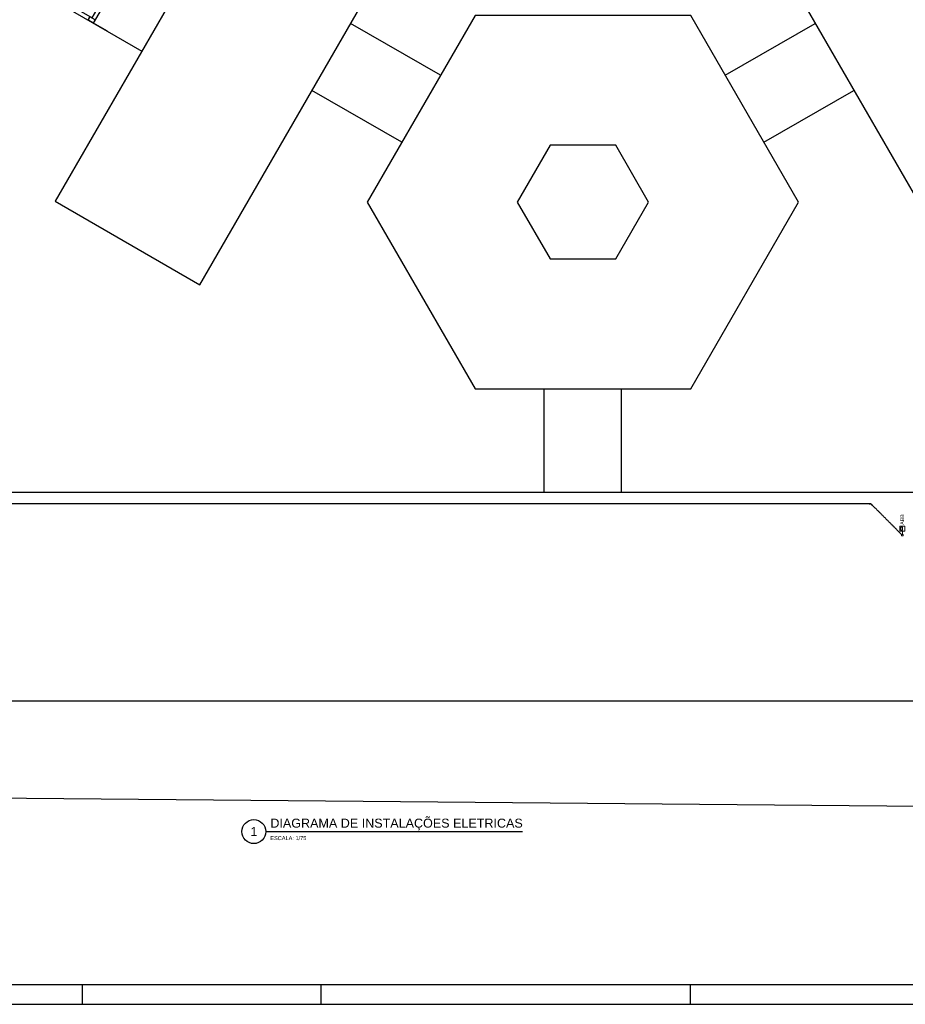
# Model space of a CAD drawing. Header units: millimetres. Extents: x -35 to 343, y 0 to 93.
# Tile 13 of 128: x -5 to 39, y 0 to 49. Entities that reach past the tile are written whole.
import ezdxf
from ezdxf.enums import TextEntityAlignment as Align

# ---------------------------------------------------------------- set-up
doc = ezdxf.new("R2010")
doc.units = ezdxf.units.MM
doc.layers.add('A-PORTA', color=3, linetype='Continuous')
for name, color, linetype, lineweight in [('EL-Condutos', 3, 'Continuous', 30), ('EL-Textos pontos', 2, 'Continuous', 20), ('P-SIMBOL', 3, 'Continuous', 20)]:
    doc.layers.add(name, color=color, linetype=linetype, lineweight=lineweight)
doc.styles.add('Arial', font='arial.ttf')
doc.styles.get("Standard").update_dxf_attribs({"font": 'arial.ttf'})

# ---------------------------------------------------------------- blocks, each defined once
blk = doc.blocks.new('P-PM801')
at = {"layer": 'A-PORTA', "color": 2}
for p, q in [((-0.14, 0.76), (-0.14, 0.84)), ((-0.12, 0.76), (-0.12, 0.84)), ((-0.11, 0.87), (-0.095, 0.87)), ((-0.11, 0.85), (-0.095, 0.85)), ((-0.095, 0.835), (-0.095, 0.885)), ((-0.095, 0.885), (-0.09, 0.885)), ((-0.095, 0.835), (-0.09, 0.835)), ((-0.09, 0.15), (-0.09, 0.95)), ((-0.09, 0.95), (-0.05, 0.95)), ((-0.05, 0.15), (-0.05, 0.95)), ((-0.045, 0.885), (-0.05, 0.885)), ((-0.045, 0.835), (-0.05, 0.835)), ((-0.045, 0.835), (-0.045, 0.885)), ((-0.03, 0.87), (-0.045, 0.87)), ((-0.03, 0.85), (-0.045, 0.85)), ((-0.02, 0.76), (-0.02, 0.84)), ((0, 0.76), (0, 0.84)), ((-0.9, 0.15), (-0.9, 0)), ((-0.9, 0.15), (-0.85, 0.15)), ((-0.85, 0.15), (-0.85, 0)), ((-0.09, 0.15), (-0.05, 0.15)), ((-0.05, 0.15), (-0.05, 0)), ((-0.05, 0.15), (0, 0.15)), ((-0.05, 0), (0, 0)), ((0, 0.15), (0, 0)), ((-0.9, 0), (-0.85, 0))]:
    blk.add_line(p, q, dxfattribs=at)
for centre, radius, start, end in [((-0.05, 0.151), 0.8, 92.866, 180.0717), ((-0.11, 0.84), 0.03, 90, 180), ((-0.13, 0.76), 0.01, 180, 0), ((-0.11, 0.84), 0.01, 90, 180), ((-0.03, 0.84), 0.03, 0, 90), ((-0.03, 0.84), 0.01, 0, 90), ((-0.01, 0.76), 0.01, 180, 360)]:
    blk.add_arc(centre, radius, start, end, dxfattribs=at)
blk = doc.blocks.new('a')
at = {"color": 1}
for p, q in [((-4.245, 50.857), (-0.649, 57.085)), ((-0.575, 56.809), (-3.969, 50.931)), ((-0.656, 57.06), (-0.741, 56.913)), ((-0.741, 56.913), (-0.656, 57.06)), ((-0.741, 56.913), (-0.468, 56.755)), ((-0.383, 56.902), (-0.656, 57.06)), ((-0.649, 57.085), (4.734, 53.977)), ((-0.575, 56.809), (2.039, 55.3)), ((-0.468, 56.755), (-0.383, 56.902)), ((-0.383, 56.902), (-0.468, 56.755)), ((-2.281, 54.255), (-0.97, 56.529)), ((-1.355, 49.422), (2.039, 55.3)), ((-1.281, 49.146), (2.315, 55.374)), ((2.008, 55.529), (1.923, 55.382)), ((1.923, 55.382), (2.008, 55.529)), ((1.923, 55.382), (2.195, 55.224)), ((1.937, 55.123), (2.039, 55.3)), ((2.28, 55.371), (2.008, 55.529)), ((2.28, 55.371), (2.195, 55.224)), ((-2.283, 54.255), (-2.653, 53.614)), ((-2.521, 53.807), (-2.364, 54.08)), ((-2.374, 53.723), (-2.521, 53.807)), ((-2.217, 53.995), (-2.374, 53.723)), ((-2.217, 53.995), (-2.364, 54.08)), ((1.331, 54.073), (1.506, 53.972)), ((1.539, 54.031), (1.513, 53.984)), ((-3.965, 51.341), (-2.619, 53.673)), ((0.43, 52.483), (0.272, 52.21)), ((0.419, 52.125), (0.577, 52.398)), ((0.577, 52.398), (0.43, 52.483)), ((0.43, 52.483), (0.577, 52.398)), ((0.272, 52.21), (0.419, 52.125)), ((0.419, 52.125), (0.272, 52.21)), ((-3.965, 51.341), (-3.932, 51.399)), ((-4.245, 50.857), (1.138, 47.749)), ((-4.145, 50.998), (-4.23, 50.851)), ((-4.23, 50.851), (-4.145, 50.998)), ((-4.23, 50.851), (-3.958, 50.693)), ((-4.224, 50.845), (1.138, 47.749)), ((-3.873, 50.84), (-4.145, 50.998)), ((-3.969, 50.931), (-1.355, 49.422)), ((-3.958, 50.693), (-3.873, 50.84)), ((-3.873, 50.84), (-3.958, 50.693)), ((-1.479, 49.47), (-1.564, 49.323)), ((-1.564, 49.323), (-1.479, 49.47)), ((-1.564, 49.323), (-1.291, 49.166)), ((-1.206, 49.312), (-1.479, 49.47)), ((-1.291, 49.166), (-1.206, 49.312)), ((-1.206, 49.312), (-1.291, 49.166)), ((-0.582, 48.742), (-1.281, 49.146))]:
    blk.add_line(p, q, dxfattribs=at)
at = {"color": 1, "xscale": 1.346153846, "yscale": 1.346153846, "zscale": 1.346153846, "rotation": 60.0000000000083}
blk.add_blockref('P-PM801', (2.112, 55.022), dxfattribs=at)

msp = doc.modelspace()

# ---------------------------------------------------------------- linework, layer by layer
at = {"color": 2, "linetype": 'Continuous'}
for p, q in [((21.29298, 25.63039), (21.29298, 30.83039)), ((25.15998, 25.63039), (25.15998, 30.83039))]:
    msp.add_line(p, q, dxfattribs=at)
at = {"color": 2}
msp.add_line((7.34225, 8.64989), (20.19697, 8.64989), dxfattribs=at)
at = {"color": 1}
for p, q in [((-1.85, 1), (-1.85, 0)), ((10.1, 1), (10.1, 0)), ((28.6, 1), (28.6, 0))]:
    msp.add_line(p, q, dxfattribs=at)
at = {"color": 2}
msp.add_lwpolyline([(-34.8, 0), (84.1, 0), (84.1, 84.1), (-34.8, 84.1)], close=True, dxfattribs=at)
at = {"color": 6}
msp.add_lwpolyline([(-32.3, 1), (83.1, 1), (83.1, 83.1), (-32.3, 83.1)], close=True, dxfattribs=at)
at = {"color": 2, "linetype": 'Continuous'}
for points in [[(-28.54202, 77.20339), (-29.02902, 10.53739), (51.55348, 9.83302)], [(4.03898, 36.04739), (14.54198, 54.23239), (7.29698, 58.41639), (-3.20602, 40.23139), (4.03898, 36.04739)], [(42.41998, 36.05039), (49.66498, 40.23539), (39.16198, 58.41939), (31.91698, 54.23539), (42.41998, 36.05039)], [(17.82698, 30.83039), (28.62698, 30.83039), (34.02698, 40.18339), (28.62698, 49.53639), (17.82698, 49.53639), (12.42598, 40.18339), (17.82698, 30.83039)], [(16.09498, 46.53639), (11.58498, 49.12639)], [(30.35898, 46.53639), (34.86698, 49.12639)], [(14.16098, 43.18739), (9.65098, 45.77739)], [(32.29198, 43.18739), (36.80098, 45.77739)], [(51.69155, 25.63039), (-14.90702, 25.63039), (-14.90702, 15.19739), (51.60037, 15.19739)]]:
    msp.add_lwpolyline(points, dxfattribs=at)
msp.add_lwpolyline([(21.58298, 37.33739), (24.86998, 37.33739), (26.51298, 40.18339), (24.86998, 43.02939), (21.58298, 43.02939), (19.93898, 40.18339), (21.58298, 37.33739)], close=True, dxfattribs=at)
at = {"color": 2}
msp.add_circle((6.74225, 8.64989), 0.6, dxfattribs=at)
at = {"layer": 'EL-Condutos', "linetype": 'Continuous'}
for p, q in [((37.58298, 25.10739), (37.58298, 25.04039)), ((37.64998, 25.07439), (37.58298, 25.07439)), ((37.64998, 25.07439), (37.69698, 25.02739)), ((37.71998, 25.05039), (37.67298, 25.00339))]:
    msp.add_line(p, q, dxfattribs=at)
for points in [[(37.58298, 25.07439), (34.96982, 25.07439), (32.52472, 25.07439), (30.23565, 25.07439), (28.09061, 25.07439), (26.07757, 25.07439), (24.1845, 25.07439), (22.3994, 25.07439), (20.71024, 25.07439), (19.10499, 25.07439), (17.57165, 25.07439), (16.09819, 25.07439), (14.67258, 25.07439), (13.28282, 25.07439), (11.91688, 25.07439), (10.56273, 25.07439), (9.20837, 25.07439), (7.84177, 25.07439), (6.4509, 25.07439), (5.02376, 25.07439), (3.54832, 25.07439), (2.01255, 25.07439), (0.40445, 25.07439), (-1.28801, 25.07439), (-3.07686, 25.07439), (-4.9741, 25.07439), (-6.99176, 25.07439), (-9.14187, 25.07439), (-11.43643, 25.07439), (-13.88747, 25.07439), (-16.50702, 25.07439)], [(39.192, 23.53233), (39.11901, 23.60523), (39.05064, 23.67351), (38.98658, 23.73749), (38.9265, 23.7975), (38.87008, 23.85386), (38.81698, 23.90689), (38.76689, 23.95693), (38.71948, 24.00429), (38.67443, 24.0493), (38.63141, 24.09229), (38.59009, 24.13358), (38.55015, 24.1735), (38.51127, 24.21236), (38.47312, 24.2505), (38.43538, 24.28825), (38.39772, 24.32591), (38.35981, 24.36383), (38.32134, 24.40232), (38.28197, 24.44172), (38.24138, 24.48234), (38.19925, 24.5245), (38.15525, 24.56855), (38.10905, 24.61479), (38.06034, 24.66356), (38.00878, 24.71518), (37.95406, 24.76997), (37.89584, 24.82827), (37.83381, 24.89038), (37.76763, 24.95665), (37.69698, 25.02739)]]:
    msp.add_spline(points, degree=3, dxfattribs=at)
at = {"layer": 'P-SIMBOL'}
for p, q in [((39.10098, 23.87039), (39.10098, 23.95339)), ((39.10098, 23.95339), (39.35198, 23.95339)), ((39.10098, 23.87039), (39.10098, 23.70339)), ((39.10098, 23.70339), (39.35198, 23.70339)), ((39.15598, 23.90839), (39.22698, 23.90839)), ((39.15598, 23.74939), (39.15598, 23.90839)), ((39.22698, 23.74939), (39.15598, 23.74939)), ((39.22698, 23.90839), (39.22698, 23.74939)), ((39.22698, 23.70339), (39.22698, 23.53239)), ((39.35198, 23.87039), (39.35198, 23.95339)), ((39.35198, 23.87039), (39.35198, 23.70339)), ((39.19098, 23.53239), (39.26198, 23.53239)), ((39.19098, 23.46139), (39.19098, 23.53239)), ((39.26198, 23.46139), (39.19098, 23.46139)), ((39.26198, 23.53239), (39.26198, 23.46139))]:
    msp.add_line(p, q, dxfattribs=at)

# ---------------------------------------------------------------- block references
msp.add_blockref('a', (0, 0))

# ---------------------------------------------------------------- texts
at = {"color": 6}
msp.add_text('DIAGRAMA DE INSTALAÇÕES ELETRICAS', height=0.45, dxfattribs=at).set_placement((7.56925, 8.84989))
msp.add_text('1', height=0.45, dxfattribs=at).set_placement((6.74225, 8.64989), align=Align.MIDDLE)
at = {"color": 2}
msp.add_text('ESCALA: 1/75', height=0.2, dxfattribs=at).set_placement((7.56925, 8.22424))
at = {"layer": 'EL-Textos pontos', "insert": (39.31286, 24.28339), "char_height": 0.188267, "width": 0.6777612, "attachment_point": 8, "rotation": 90.00021, "line_spacing_factor": 0.798, "style": 'Arial'}
msp.add_mtext('ABB', dxfattribs=at)

doc.saveas('drawing.dxf')
